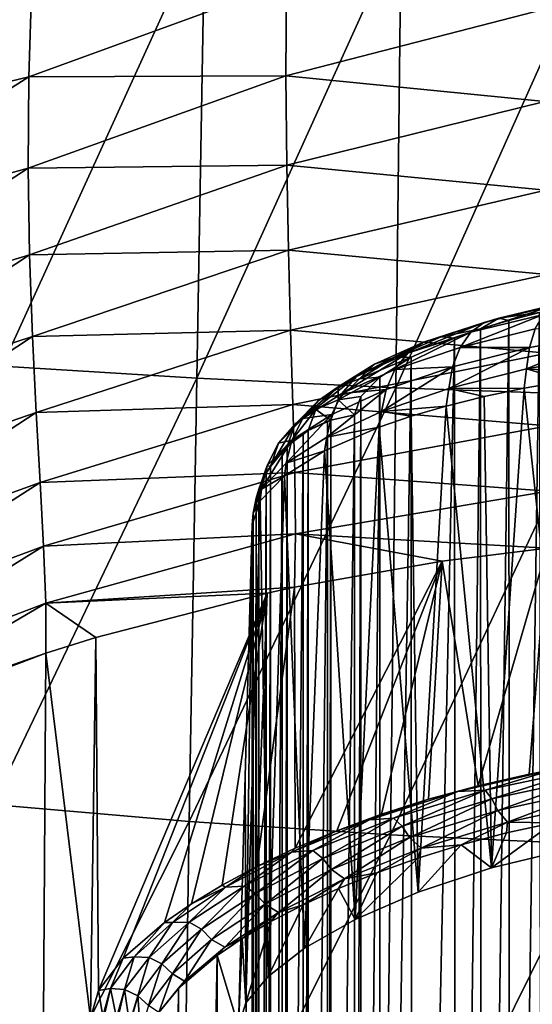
# Model space of a CAD drawing. Header units: metres. Extents: x -25 to 70, y -236 to 25.
# Tile 187 of 256: x -4.97 to -1.69, y -181.34 to -175.05. Entities that reach past the tile are written whole.
import ezdxf

# ---------------------------------------------------------------- set-up
doc = ezdxf.new("R2010")
doc.units = ezdxf.units.M
doc.layers.add('solid_10481002', color=7, linetype='CONTINUOUS')

msp = doc.modelspace()

# ---------------------------------------------------------------- linework, layer by layer
at = {"layer": 'solid_10481002'}
for points in [[(-6.475513, -175.129089, 325.657501), (-4.850157, -174.165268, 325.714203), (-4.887685, -174.804611, 325.303955)], [(-6.475513, -175.129089, 325.657501), (-6.411694, -174.409851, 326.089874), (-4.850157, -174.165268, 325.714203)], [(-3.782043, -174.422668, 358.76947), (-5.008908, -174.382385, 358.384796), (-5.077881, -177.261536, 358.605774)], [(-3.834547, -177.337646, 359.00351), (-3.782043, -174.422668, 358.76947), (-5.077881, -177.261536, 358.605774)], [(-2.527942, -174.456039, 359.046814), (-3.782043, -174.422668, 358.76947), (-3.834547, -177.337646, 359.00351)], [(-2.56335, -177.399567, 359.290527), (-2.527942, -174.456039, 359.046814), (-3.834547, -177.337646, 359.00351)], [(-2.56335, -177.399567, 359.290527), (-1.255812, -174.481888, 359.214172), (-2.527942, -174.456039, 359.046814)], [(-2.56335, -177.399567, 359.290527), (-1.27362, -177.44606, 359.463837), (-1.255812, -174.481888, 359.214172)], [(-6.512945, -175.802643, 325.173859), (-4.887685, -174.804611, 325.303955), (-4.907403, -175.414841, 324.840637)], [(-6.512945, -175.802643, 325.173859), (-6.475513, -175.129089, 325.657501), (-4.887685, -174.804611, 325.303955)], [(-4.907403, -175.414841, 324.840637), (-4.887685, -174.804611, 325.303955), (-3.26106, -174.813889, 324.865356)], [(-4.907403, -175.414841, 324.840637), (-3.26106, -174.813889, 324.865356), (-3.264885, -175.408493, 324.357147)], [(-3.264885, -175.408493, 324.357147), (-3.26106, -174.813889, 324.865356), (-1.612539, -174.982437, 324.447388)], [(-3.264885, -175.408493, 324.357147), (-1.612539, -174.982437, 324.447388), (-1.610052, -175.571609, 323.877106)], [(-6.527079, -176.440445, 324.625122), (-4.907403, -175.414841, 324.840637), (-4.911793, -175.998215, 324.313141)], [(-6.527079, -176.440445, 324.625122), (-6.512945, -175.802643, 325.173859), (-4.907403, -175.414841, 324.840637)], [(-4.911793, -175.998215, 324.313141), (-3.264885, -175.408493, 324.357147), (-3.259912, -175.978836, 323.772614)], [(-4.911793, -175.998215, 324.313141), (-4.907403, -175.414841, 324.840637), (-3.264885, -175.408493, 324.357147)], [(-3.259912, -175.978836, 323.772614), (-3.264885, -175.408493, 324.357147), (-1.610052, -175.571609, 323.877106)], [(-3.259912, -175.978836, 323.772614), (-1.610052, -175.571609, 323.877106), (-1.604847, -176.137924, 323.215302)], [(-6.520202, -177.040573, 323.999939), (-6.527079, -176.440445, 324.625122), (-4.911793, -175.998215, 324.313141)], [(-6.520202, -177.040573, 323.999939), (-4.911793, -175.998215, 324.313141), (-4.90314, -176.551865, 323.713409)], [(-4.90314, -176.551865, 323.713409), (-4.911793, -175.998215, 324.313141), (-3.259912, -175.978836, 323.772614)], [(-4.90314, -176.551865, 323.713409), (-3.259912, -175.978836, 323.772614), (-3.248815, -176.521225, 323.103638)], [(-3.248815, -176.521225, 323.103638), (-3.259912, -175.978836, 323.772614), (-1.604847, -176.137924, 323.215302)], [(-3.248815, -176.521225, 323.103638), (-1.604847, -176.137924, 323.215302), (-1.598559, -176.675827, 322.451721)], [(-4.884977, -177.072739, 323.036011), (-4.90314, -176.551865, 323.713409), (-3.248815, -176.521225, 323.103638)], [(-4.884977, -177.072739, 323.036011), (-3.248815, -176.521225, 323.103638), (-3.234564, -177.031876, 322.342651)], [(-3.234564, -177.031876, 322.342651), (-3.248815, -176.521225, 323.103638), (-1.598559, -176.675827, 322.451721)], [(-6.496541, -177.598541, 323.293457), (-6.520202, -177.040573, 323.999939), (-4.90314, -176.551865, 323.713409)], [(-6.496541, -177.598541, 323.293457), (-4.90314, -176.551865, 323.713409), (-4.884977, -177.072739, 323.036011)], [(-3.234564, -177.031876, 322.342651), (-1.598559, -176.675827, 322.451721), (-1.592748, -177.179428, 321.576141)], [(-2.083511, -177.04541, 309.78952), (-1.552111, -176.874725, 309.941589), (-1.998408, -176.982269, 309.658569)], [(-2.083511, -177.04541, 309.78952), (-1.618292, -176.931595, 310.085693), (-1.552111, -176.874725, 309.941589)], [(-1.998408, -176.982269, 309.658569), (-1.552111, -176.874725, 309.941589), (-1.904405, -176.954987, 309.529175)], [(-1.904405, -176.954987, 309.529175), (-1.479006, -176.854156, 309.798218), (-1.64501, -176.918457, 309.525269)], [(-1.552111, -176.874725, 309.941589), (-1.479006, -176.854156, 309.798218), (-1.904405, -176.954987, 309.529175)], [(-2.27274, -177.074402, 309.194946), (-1.904405, -176.954987, 309.529175), (-2.021975, -177.024353, 309.230774)], [(-1.998408, -176.982269, 309.658569), (-1.904405, -176.954987, 309.529175), (-2.27274, -177.074402, 309.194946)], [(-2.152422, -177.142273, 309.911865), (-1.618292, -176.931595, 310.085693), (-2.083511, -177.04541, 309.78952)], [(-2.152422, -177.142273, 309.911865), (-1.671885, -177.023178, 310.219269), (-1.618292, -176.931595, 310.085693)], [(-1.904405, -176.954987, 309.529175), (-1.841022, -176.969376, 309.385376), (-2.021975, -177.024353, 309.230774)], [(-2.014589, -189.962326, 257.336548), (-2.021975, -177.024353, 309.230774), (-1.841022, -176.969376, 309.385376)], [(-1.831811, -189.986374, 257.173889), (-2.014589, -189.962326, 257.336548), (-1.841022, -176.969376, 309.385376)], [(-1.904405, -176.954987, 309.529175), (-1.64501, -176.918457, 309.525269), (-1.841022, -176.969376, 309.385376)], [(-1.831811, -189.986374, 257.173889), (-1.841022, -176.969376, 309.385376), (-1.64501, -176.918457, 309.525269)], [(-1.633895, -190.007034, 257.026428), (-1.831811, -189.986374, 257.173889), (-1.64501, -176.918457, 309.525269)], [(-4.861264, -177.558212, 322.276398), (-4.884977, -177.072739, 323.036011), (-3.234564, -177.031876, 322.342651)], [(-4.861264, -177.558212, 322.276398), (-3.234564, -177.031876, 322.342651), (-3.220091, -177.506653, 321.48233)], [(-3.220091, -177.506653, 321.48233), (-3.234564, -177.031876, 322.342651), (-1.592748, -177.179428, 321.576141)], [(-2.486307, -177.179947, 309.421387), (-1.998408, -176.982269, 309.658569), (-2.384828, -177.109512, 309.306885)], [(-2.486307, -177.179947, 309.421387), (-2.083511, -177.04541, 309.78952), (-1.998408, -176.982269, 309.658569)], [(-2.384828, -177.109512, 309.306885), (-1.998408, -176.982269, 309.658569), (-2.27274, -177.074402, 309.194946)], [(-2.27274, -177.074402, 309.194946), (-2.021975, -177.024353, 309.230774), (-2.186674, -177.082565, 309.062622)], [(-2.180968, -189.934784, 257.512878), (-2.186674, -177.082565, 309.062622), (-2.021975, -177.024353, 309.230774)], [(-2.014589, -189.962326, 257.336548), (-2.180968, -189.934784, 257.512878), (-2.021975, -177.024353, 309.230774)], [(-1.708823, -177.142502, 310.332245), (-1.671885, -177.023178, 310.219269), (-2.152422, -177.142273, 309.911865)], [(-1.708823, -177.142502, 310.332245), (-1.166557, -177.048996, 310.563416), (-1.671885, -177.023178, 310.219269)], [(-6.46185, -178.11171, 322.503479), (-6.496541, -177.598541, 323.293457), (-4.884977, -177.072739, 323.036011)], [(-6.46185, -178.11171, 322.503479), (-4.884977, -177.072739, 323.036011), (-4.861264, -177.558212, 322.276398)], [(-2.572567, -177.205902, 308.804413), (-2.27274, -177.074402, 309.194946), (-2.186674, -177.082565, 309.062622)], [(-2.384828, -177.109512, 309.306885), (-2.27274, -177.074402, 309.194946), (-2.572567, -177.205902, 308.804413)], [(-2.572567, -177.205902, 308.804413), (-2.186674, -177.082565, 309.062622), (-2.463598, -177.20549, 308.691162)], [(-2.568476, -177.282959, 309.529755), (-2.083511, -177.04541, 309.78952), (-2.486307, -177.179947, 309.421387)], [(-2.568476, -177.282959, 309.529755), (-2.152422, -177.142273, 309.911865), (-2.083511, -177.04541, 309.78952)], [(-2.460408, -189.868805, 257.899872), (-2.463598, -177.20549, 308.691162), (-2.186674, -177.082565, 309.062622)], [(-2.180968, -189.934784, 257.512878), (-2.460408, -189.868805, 257.899872), (-2.186674, -177.082565, 309.062622)], [(-1.727557, -177.278931, 310.417969), (-1.166557, -177.048996, 310.563416), (-1.708823, -177.142502, 310.332245)], [(-1.727557, -177.278931, 310.417969), (-1.179346, -177.18364, 310.652985), (-1.166557, -177.048996, 310.563416)], [(-2.814222, -177.327713, 308.990967), (-2.384828, -177.109512, 309.306885), (-2.699394, -177.249435, 308.895782)], [(-2.814222, -177.327713, 308.990967), (-2.486307, -177.179947, 309.421387), (-2.384828, -177.109512, 309.306885)], [(-2.699394, -177.249435, 308.895782), (-2.384828, -177.109512, 309.306885), (-2.572567, -177.205902, 308.804413)], [(-2.199913, -177.265503, 310.016388), (-2.152422, -177.142273, 309.911865), (-2.568476, -177.282959, 309.529755)], [(-2.224021, -177.404266, 310.096893), (-1.708823, -177.142502, 310.332245), (-2.199913, -177.265503, 310.016388)], [(-2.224021, -177.404266, 310.096893), (-1.727557, -177.278931, 310.417969), (-1.708823, -177.142502, 310.332245)], [(-2.199913, -177.265503, 310.016388), (-1.708823, -177.142502, 310.332245), (-2.152422, -177.142273, 309.911865)], [(-3.220091, -177.506653, 321.48233), (-1.592748, -177.179428, 321.576141), (-1.589147, -177.642639, 320.578857)], [(-2.907197, -177.437378, 309.082825), (-2.486307, -177.179947, 309.421387), (-2.814222, -177.327713, 308.990967)], [(-2.907197, -177.437378, 309.082825), (-2.568476, -177.282959, 309.529755), (-2.486307, -177.179947, 309.421387)], [(-2.794161, -177.342606, 308.368317), (-2.463598, -177.20549, 308.691162), (-2.664543, -177.331329, 308.283752)], [(-2.794161, -177.342606, 308.368317), (-2.572567, -177.205902, 308.804413), (-2.463598, -177.20549, 308.691162)], [(-2.699394, -177.249435, 308.895782), (-2.572567, -177.205902, 308.804413), (-2.794161, -177.342606, 308.368317)], [(-2.663436, -189.788284, 258.321106), (-2.664543, -177.331329, 308.283752), (-2.463598, -177.20549, 308.691162)], [(-2.460408, -189.868805, 257.899872), (-2.663436, -189.788284, 258.321106), (-2.463598, -177.20549, 308.691162)], [(-1.191883, -177.31604, 310.703918), (-1.179346, -177.18364, 310.652985), (-1.727557, -177.278931, 310.417969)], [(-3.834547, -177.337646, 359.00351), (-5.077881, -177.261536, 358.605774), (-5.140283, -180.060745, 358.644714)], [(-3.056625, -177.480804, 308.509918), (-2.699394, -177.249435, 308.895782), (-2.931906, -177.394608, 308.436523)], [(-3.056625, -177.480804, 308.509918), (-2.814222, -177.327713, 308.990967), (-2.699394, -177.249435, 308.895782)], [(-2.931906, -177.394608, 308.436523), (-2.699394, -177.249435, 308.895782), (-2.794161, -177.342606, 308.368317)], [(-2.6251, -177.410751, 309.623718), (-2.568476, -177.282959, 309.529755), (-2.907197, -177.437378, 309.082825)], [(-2.653863, -177.552246, 309.697662), (-2.199913, -177.265503, 310.016388), (-2.6251, -177.410751, 309.623718)], [(-2.653863, -177.552246, 309.697662), (-2.224021, -177.404266, 310.096893), (-2.199913, -177.265503, 310.016388)], [(-2.6251, -177.410751, 309.623718), (-2.199913, -177.265503, 310.016388), (-2.568476, -177.282959, 309.529755)], [(-1.742483, -177.402267, 310.460999), (-1.727557, -177.278931, 310.417969), (-2.224021, -177.404266, 310.096893)], [(-1.742483, -177.402267, 310.460999), (-1.47287, -177.355362, 310.593842), (-1.727557, -177.278931, 310.417969)], [(-1.47287, -177.355362, 310.593842), (-1.191883, -177.31604, 310.703918), (-1.727557, -177.278931, 310.417969)], [(-3.882859, -180.168594, 359.0513), (-3.834547, -177.337646, 359.00351), (-5.140283, -180.060745, 358.644714)], [(-2.56335, -177.399567, 359.290527), (-3.834547, -177.337646, 359.00351), (-3.882859, -180.168594, 359.0513)], [(-3.157609, -177.597168, 308.58316), (-2.814222, -177.327713, 308.990967), (-3.056625, -177.480804, 308.509918)], [(-3.157609, -177.597168, 308.58316), (-2.907197, -177.437378, 309.082825), (-2.814222, -177.327713, 308.990967)], [(-2.931906, -177.394608, 308.436523), (-2.794161, -177.342606, 308.368317), (-2.930174, -177.477921, 307.899078)], [(-2.930174, -177.477921, 307.899078), (-2.664543, -177.331329, 308.283752), (-2.7865, -177.455063, 307.850372)], [(-2.930174, -177.477921, 307.899078), (-2.794161, -177.342606, 308.368317), (-2.664543, -177.331329, 308.283752)], [(-2.786446, -189.693634, 258.76413), (-2.7865, -177.455063, 307.850372), (-2.664543, -177.331329, 308.283752)], [(-2.663436, -189.788284, 258.321106), (-2.786446, -189.693634, 258.76413), (-2.664543, -177.331329, 308.283752)], [(-2.596606, -180.25473, 359.344818), (-2.56335, -177.399567, 359.290527), (-3.882859, -180.168594, 359.0513)], [(-3.205441, -177.631699, 307.991882), (-2.931906, -177.394608, 308.436523), (-3.074635, -177.537964, 307.942108)], [(-3.205441, -177.631699, 307.991882), (-3.056625, -177.480804, 308.509918), (-2.931906, -177.394608, 308.436523)], [(-3.074635, -177.537964, 307.942108), (-2.931906, -177.394608, 308.436523), (-2.930174, -177.477921, 307.899078)], [(-3.003831, -177.714523, 309.230591), (-2.6251, -177.410751, 309.623718), (-2.971266, -177.570068, 309.164368)], [(-3.003831, -177.714523, 309.230591), (-2.653863, -177.552246, 309.697662), (-2.6251, -177.410751, 309.623718)], [(-2.971266, -177.570068, 309.164368), (-2.6251, -177.410751, 309.623718), (-2.907197, -177.437378, 309.082825)], [(-2.240158, -177.516357, 310.130493), (-2.224021, -177.404266, 310.096893), (-2.653863, -177.552246, 309.697662)], [(-2.596606, -180.25473, 359.344818), (-1.27362, -177.44606, 359.463837), (-2.56335, -177.399567, 359.290527)], [(-2.240158, -177.516357, 310.130493), (-1.998858, -177.456146, 310.306213), (-2.224021, -177.404266, 310.096893)], [(-1.998858, -177.456146, 310.306213), (-1.742483, -177.402267, 310.460999), (-2.224021, -177.404266, 310.096893)], [(-1.950891, -180.465469, 311.27829), (-1.742483, -177.402267, 310.460999), (-1.998858, -177.456146, 310.306213)], [(-1.950891, -180.465469, 311.27829), (-1.428616, -180.34024, 311.535767), (-1.742483, -177.402267, 310.460999)], [(-1.428616, -180.34024, 311.535767), (-1.47287, -177.355362, 310.593842), (-1.742483, -177.402267, 310.460999)], [(-2.971266, -177.570068, 309.164368), (-2.907197, -177.437378, 309.082825), (-3.157609, -177.597168, 308.58316)], [(-3.074635, -177.537964, 307.942108), (-2.930174, -177.477921, 307.899078), (-2.976766, -177.606079, 307.411804)], [(-2.930174, -177.477921, 307.899078), (-2.827367, -177.571869, 307.403595), (-2.976766, -177.606079, 307.411804)], [(-2.930174, -177.477921, 307.899078), (-2.7865, -177.455063, 307.850372), (-2.827367, -177.571869, 307.403595)], [(-2.827367, -189.586868, 259.214111), (-2.827367, -177.571869, 307.403595), (-2.7865, -177.455063, 307.850372)], [(-2.786446, -189.693634, 258.76413), (-2.827367, -189.586868, 259.214111), (-2.7865, -177.455063, 307.850372)], [(-2.596606, -180.25473, 359.344818), (-1.290747, -180.317245, 359.52182), (-1.27362, -177.44606, 359.463837)], [(-1.950891, -180.465469, 311.27829), (-1.998858, -177.456146, 310.306213), (-2.240158, -177.516357, 310.130493)], [(-4.836036, -178.005554, 321.430389), (-4.861264, -177.558212, 322.276398), (-3.220091, -177.506653, 321.48233)], [(-4.836036, -178.005554, 321.430389), (-3.220091, -177.506653, 321.48233), (-3.208663, -177.941299, 320.515961)], [(-3.311354, -177.754456, 308.044983), (-3.056625, -177.480804, 308.509918), (-3.205441, -177.631699, 307.991882)], [(-3.311354, -177.754456, 308.044983), (-3.157609, -177.597168, 308.58316), (-3.056625, -177.480804, 308.509918)], [(-3.074635, -177.537964, 307.942108), (-3.123353, -177.673386, 307.428619), (-3.255855, -177.773712, 307.453644)], [(-3.205441, -177.631699, 307.991882), (-3.074635, -177.537964, 307.942108), (-3.255855, -177.773712, 307.453644)], [(-3.208663, -177.941299, 320.515961), (-3.220091, -177.506653, 321.48233), (-1.589147, -177.642639, 320.578857)], [(-3.074635, -177.537964, 307.942108), (-2.976766, -177.606079, 307.411804), (-3.123353, -177.673386, 307.428619)], [(-2.464489, -177.582077, 309.935028), (-2.240158, -177.516357, 310.130493), (-2.653863, -177.552246, 309.697662)], [(-2.420762, -180.620621, 310.942108), (-2.240158, -177.516357, 310.130493), (-2.464489, -177.582077, 309.935028)], [(-2.420762, -180.620621, 310.942108), (-1.950891, -180.465469, 311.27829), (-2.240158, -177.516357, 310.130493)], [(-6.422063, -178.577927, 321.628357), (-6.46185, -178.11171, 322.503479), (-4.861264, -177.558212, 322.276398)], [(-6.422063, -178.577927, 321.628357), (-4.861264, -177.558212, 322.276398), (-4.836036, -178.005554, 321.430389)], [(-3.227197, -177.734863, 308.650757), (-3.157609, -177.597168, 308.58316), (-3.311354, -177.754456, 308.044983)], [(-3.26259, -177.882339, 308.708282), (-2.971266, -177.570068, 309.164368), (-3.227197, -177.734863, 308.650757)], [(-3.26259, -177.882339, 308.708282), (-3.003831, -177.714523, 309.230591), (-2.971266, -177.570068, 309.164368)], [(-3.227197, -177.734863, 308.650757), (-2.971266, -177.570068, 309.164368), (-3.157609, -177.597168, 308.58316)], [(-2.669892, -177.652435, 309.721436), (-2.653863, -177.552246, 309.697662), (-3.003831, -177.714523, 309.230591)], [(-2.976766, -189.620987, 259.222595), (-2.827367, -177.571869, 307.403595), (-2.827367, -189.586868, 259.214111)], [(-2.976766, -177.606079, 307.411804), (-2.827367, -177.571869, 307.403595), (-2.976766, -189.620987, 259.222595)], [(-2.669892, -177.652435, 309.721436), (-2.464489, -177.582077, 309.935028), (-2.653863, -177.552246, 309.697662)], [(-2.420762, -180.620621, 310.942108), (-2.464489, -177.582077, 309.935028), (-2.669892, -177.652435, 309.721436)], [(-3.205441, -177.631699, 307.991882), (-3.255855, -177.773712, 307.453644), (-3.363118, -177.901825, 307.485596)], [(-3.311354, -177.754456, 308.044983), (-3.205441, -177.631699, 307.991882), (-3.363118, -177.901825, 307.485596)], [(-3.208663, -177.941299, 320.515961), (-1.589147, -177.642639, 320.578857), (-1.589883, -178.059479, 319.450836)], [(-3.123353, -177.673386, 307.428619), (-2.976766, -177.606079, 307.411804), (-2.998574, -177.613785, 307.413727)], [(-3.123353, -177.673386, 307.428619), (-2.998574, -177.613785, 307.413727), (-3.123349, -189.688309, 259.23938)], [(-2.998574, -177.613785, 307.413727), (-2.998591, -189.628693, 259.224518), (-3.123349, -189.688309, 259.23938)], [(-3.017717, -177.803482, 309.246368), (-2.669892, -177.652435, 309.721436), (-3.003831, -177.714523, 309.230591)], [(-2.822961, -180.795456, 310.536041), (-2.669892, -177.652435, 309.721436), (-3.017717, -177.803482, 309.246368)], [(-2.976766, -177.606079, 307.411804), (-2.976766, -189.620987, 259.222595), (-2.998591, -189.628693, 259.224518)], [(-2.998574, -177.613785, 307.413727), (-2.976766, -177.606079, 307.411804), (-2.998591, -189.628693, 259.224518)], [(-2.822961, -180.795456, 310.536041), (-2.420762, -180.620621, 310.942108), (-2.669892, -177.652435, 309.721436)], [(-3.017717, -177.803482, 309.246368), (-3.003831, -177.714523, 309.230591), (-3.26259, -177.882339, 308.708282)], [(-3.255855, -177.773712, 307.453644), (-3.123353, -177.673386, 307.428619), (-3.154979, -177.693283, 307.433563)], [(-3.255855, -177.773712, 307.453644), (-3.154979, -177.693283, 307.433563), (-3.25585, -189.78862, 259.264404)], [(-3.154979, -177.693283, 307.433563), (-3.15499, -189.708221, 259.244354), (-3.25585, -189.78862, 259.264404)], [(-3.123353, -177.673386, 307.428619), (-3.123349, -189.688309, 259.23938), (-3.15499, -189.708221, 259.244354)], [(-3.154979, -177.693283, 307.433563), (-3.123353, -177.673386, 307.428619), (-3.15499, -189.708221, 259.244354)], [(-3.421486, -178.047287, 308.145538), (-3.227197, -177.734863, 308.650757), (-3.38434, -177.896896, 308.097382)], [(-3.421486, -178.047287, 308.145538), (-3.26259, -177.882339, 308.708282), (-3.227197, -177.734863, 308.650757)], [(-3.38434, -177.896896, 308.097382), (-3.227197, -177.734863, 308.650757), (-3.311354, -177.754456, 308.044983)], [(-3.38434, -177.896896, 308.097382), (-3.311354, -177.754456, 308.044983), (-3.363118, -177.901825, 307.485596)], [(-3.363118, -177.901825, 307.485596), (-3.255855, -177.773712, 307.453644), (-3.287904, -177.806091, 307.4617)], [(-3.255855, -177.773712, 307.453644), (-3.25585, -189.78862, 259.264404), (-3.287908, -189.82103, 259.272491)], [(-3.287904, -177.806091, 307.4617), (-3.255855, -177.773712, 307.453644), (-3.287908, -189.82103, 259.272491)], [(-3.363118, -177.901825, 307.485596), (-3.287904, -177.806091, 307.4617), (-3.363113, -189.916748, 259.296356)], [(-3.287904, -177.806091, 307.4617), (-3.287908, -189.82103, 259.272491), (-3.363113, -189.916748, 259.296356)], [(-3.273171, -177.962051, 308.719513), (-3.017717, -177.803482, 309.246368), (-3.26259, -177.882339, 308.708282)], [(-3.145115, -180.978516, 310.072174), (-3.017717, -177.803482, 309.246368), (-3.273171, -177.962051, 308.719513)], [(-3.145115, -180.978516, 310.072174), (-2.822961, -180.795456, 310.536041), (-3.017717, -177.803482, 309.246368)], [(-3.38434, -177.896896, 308.097382), (-3.437097, -178.048035, 307.522034), (-3.474925, -178.200424, 307.560028)], [(-3.421486, -178.047287, 308.145538), (-3.38434, -177.896896, 308.097382), (-3.474925, -178.200424, 307.560028)], [(-3.38434, -177.896896, 308.097382), (-3.389958, -177.945938, 307.496582), (-3.437097, -178.048035, 307.522034)], [(-3.273171, -177.962051, 308.719513), (-3.26259, -177.882339, 308.708282), (-3.421486, -178.047287, 308.145538)], [(-3.38434, -177.896896, 308.097382), (-3.363118, -177.901825, 307.485596), (-3.389958, -177.945938, 307.496582)], [(-3.363118, -177.901825, 307.485596), (-3.363113, -189.916748, 259.296356), (-3.389958, -189.960861, 259.307343)], [(-3.389958, -177.945938, 307.496582), (-3.363118, -177.901825, 307.485596), (-3.389958, -189.960861, 259.307343)], [(-4.813788, -178.412201, 320.494629), (-4.836036, -178.005554, 321.430389), (-3.208663, -177.941299, 320.515961)], [(-4.813788, -178.412201, 320.494629), (-3.208663, -177.941299, 320.515961), (-3.204222, -178.331818, 319.438263)], [(-3.437097, -178.048035, 307.522034), (-3.389958, -177.945938, 307.496582), (-3.437093, -190.062943, 259.332794)], [(-3.389958, -177.945938, 307.496582), (-3.389958, -189.960861, 259.307343), (-3.437093, -190.062943, 259.332794)], [(-3.42894, -178.122269, 308.157074), (-3.273171, -177.962051, 308.719513), (-3.421486, -178.047287, 308.145538)], [(-3.379061, -181.158936, 309.564026), (-3.273171, -177.962051, 308.719513), (-3.42894, -178.122269, 308.157074)], [(-3.379061, -181.158936, 309.564026), (-3.145115, -180.978516, 310.072174), (-3.273171, -177.962051, 308.719513)], [(-3.204222, -178.331818, 319.438263), (-3.208663, -177.941299, 320.515961), (-1.589883, -178.059479, 319.450836)], [(-6.383729, -178.995621, 320.667511), (-6.422063, -178.577927, 321.628357), (-4.836036, -178.005554, 321.430389)], [(-6.383729, -178.995621, 320.667511), (-4.836036, -178.005554, 321.430389), (-4.813788, -178.412201, 320.494629)], [(-3.42894, -178.122269, 308.157074), (-3.421486, -178.047287, 308.145538), (-3.474925, -178.200424, 307.560028)], [(-3.474925, -178.200424, 307.560028), (-3.437097, -178.048035, 307.522034), (-3.455479, -178.105042, 307.536255)], [(-3.474925, -178.200424, 307.560028), (-3.455479, -178.105042, 307.536255), (-3.474922, -190.215332, 259.370789)], [(-3.455479, -178.105042, 307.536255), (-3.455477, -190.119965, 259.347015), (-3.474922, -190.215332, 259.370789)], [(-3.455479, -178.105042, 307.536255), (-3.437097, -178.048035, 307.522034), (-3.455477, -190.119965, 259.347015)], [(-3.437097, -178.048035, 307.522034), (-3.437093, -190.062943, 259.332794), (-3.455477, -190.119965, 259.347015)], [(-3.204222, -178.331818, 319.438263), (-1.589883, -178.059479, 319.450836), (-1.597767, -178.423615, 318.18338)], [(-3.520555, -181.327789, 309.025024), (-3.42894, -178.122269, 308.157074), (-3.480846, -178.274521, 307.578796)], [(-3.520555, -181.327789, 309.025024), (-3.379061, -181.158936, 309.564026), (-3.42894, -178.122269, 308.157074)], [(-3.42894, -178.122269, 308.157074), (-3.474925, -178.200424, 307.560028), (-3.480846, -178.274521, 307.578796)], [(-3.474925, -178.200424, 307.560028), (-3.474922, -190.215332, 259.370789), (-3.480846, -190.28952, 259.389282)], [(-3.480846, -178.274521, 307.578796), (-3.474925, -178.200424, 307.560028), (-3.480846, -190.28952, 259.389282)], [(-3.524433, -179.879059, 308.023804), (-3.520555, -181.327789, 309.025024), (-3.480846, -178.274521, 307.578796)], [(-3.524433, -179.879059, 308.023804), (-3.480846, -178.274521, 307.578796), (-3.480846, -190.28952, 259.389282)], [(-4.799838, -178.775925, 319.467255), (-4.813788, -178.412201, 320.494629), (-3.204222, -178.331818, 319.438263)], [(-4.799838, -178.775925, 319.467255), (-3.204222, -178.331818, 319.438263), (-3.210988, -178.673798, 318.243622)], [(-3.204222, -178.331818, 319.438263), (-2.267249, -178.506531, 318.203552), (-3.210988, -178.673798, 318.243622)], [(-3.204222, -178.331818, 319.438263), (-1.597767, -178.423615, 318.18338), (-2.267249, -178.506531, 318.203552)], [(-6.354455, -179.363831, 319.621979), (-6.383729, -178.995621, 320.667511), (-4.813788, -178.412201, 320.494629)], [(-6.354455, -179.363831, 319.621979), (-4.813788, -178.412201, 320.494629), (-4.799838, -178.775925, 319.467255)], [(-2.267249, -178.506531, 318.203552), (-1.597767, -178.423615, 318.18338), (-2.03727, -179.941315, 312.31369)], [(-1.597767, -178.423615, 318.18338), (-1.709594, -179.866577, 312.446228), (-2.03727, -179.941315, 312.31369)], [(-1.597767, -178.423615, 318.18338), (-1.544449, -179.834274, 312.502655), (-1.709594, -179.866577, 312.446228)], [(-3.210988, -178.673798, 318.243622), (-2.267249, -178.506531, 318.203552), (-3.204934, -180.340027, 311.555176)], [(-2.267249, -178.506531, 318.203552), (-2.938963, -180.228409, 311.777283), (-3.204934, -180.340027, 311.555176)], [(-2.267249, -178.506531, 318.203552), (-2.653979, -180.12355, 311.978638), (-2.938963, -180.228409, 311.777283)], [(-2.267249, -178.506531, 318.203552), (-2.352719, -180.027374, 312.157654), (-2.653979, -180.12355, 311.978638)], [(-2.267249, -178.506531, 318.203552), (-2.03727, -179.941315, 312.31369), (-2.352719, -180.027374, 312.157654)], [(-4.799838, -178.775925, 319.467255), (-3.210988, -178.673798, 318.243622), (-3.383694, -178.710922, 318.252502)], [(-3.210988, -178.673798, 318.243622), (-3.204934, -180.340027, 311.555176), (-3.449592, -180.456421, 311.314026)], [(-3.383694, -178.710922, 318.252502), (-3.210988, -178.673798, 318.243622), (-3.449592, -180.456421, 311.314026)], [(-4.799838, -178.775925, 319.467255), (-3.383694, -178.710922, 318.252502), (-4.48018, -178.99501, 318.321289)], [(-4.48018, -178.99501, 318.321289), (-3.383694, -178.710922, 318.252502), (-4.462244, -181.249237, 309.25705)], [(-3.383694, -178.710922, 318.252502), (-4.304201, -181.042206, 309.891815), (-4.462244, -181.249237, 309.25705)], [(-3.383694, -178.710922, 318.252502), (-4.039878, -180.814224, 310.495972), (-4.304201, -181.042206, 309.891815)], [(-3.383694, -178.710922, 318.252502), (-3.868288, -180.695435, 310.782349), (-4.039878, -180.814224, 310.495972)], [(-3.383694, -178.710922, 318.252502), (-3.671186, -180.575562, 311.055725), (-3.868288, -180.695435, 310.782349)], [(-3.383694, -178.710922, 318.252502), (-3.449592, -180.456421, 311.314026), (-3.671186, -180.575562, 311.055725)], [(-6.354455, -179.363831, 319.621979), (-4.799838, -178.775925, 319.467255), (-6.341969, -179.680817, 318.492188)], [(-4.799838, -178.775925, 319.467255), (-4.79916, -179.09375, 318.34552), (-6.341969, -179.680817, 318.492188)], [(-4.799838, -178.775925, 319.467255), (-4.48018, -178.99501, 318.321289), (-4.79916, -179.09375, 318.34552)], [(-4.79916, -179.09375, 318.34552), (-4.48018, -178.99501, 318.321289), (-4.513629, -181.425705, 308.614532)], [(-4.48018, -178.99501, 318.321289), (-4.462244, -181.249237, 309.25705), (-4.513629, -181.425705, 308.614532)], [(-6.341969, -179.680817, 318.492188), (-4.79916, -179.09375, 318.34552), (-5.554461, -179.357819, 318.411133)], [(-5.554461, -179.357819, 318.411133), (-4.79916, -179.09375, 318.34552), (-4.922913, -198.366638, 241.214966)], [(-4.79916, -179.09375, 318.34552), (-4.513629, -181.425705, 308.614532), (-4.922913, -198.366638, 241.214966)], [(-5.554461, -179.357819, 318.411133), (-4.922913, -198.366638, 241.214966), (-5.709784, -198.650009, 241.285645)], [(-2.165821, -179.977615, 312.242615), (-1.709594, -179.866577, 312.446228), (-1.544449, -179.834274, 312.502655)], [(-2.165821, -179.977615, 312.242615), (-1.544449, -179.834274, 312.502655), (-1.991498, -179.970215, 312.235474)], [(-2.165821, -179.977615, 312.242615), (-2.03727, -179.941315, 312.31369), (-1.709594, -179.866577, 312.446228)], [(-1.991498, -179.970215, 312.235474), (-1.544449, -179.834274, 312.502655), (-1.351954, -179.834412, 312.477081)], [(-1.991498, -179.970215, 312.235474), (-1.351954, -179.834412, 312.477081), (-1.949284, -180.023941, 312.172882)], [(-1.351954, -179.834412, 312.477081), (-1.32299, -179.88974, 312.40863), (-1.949284, -180.023941, 312.172882)], [(-3.480846, -190.28952, 259.389282), (-3.567887, -181.478653, 308.467468), (-3.524433, -179.879059, 308.023804)], [(-3.524433, -179.879059, 308.023804), (-3.567887, -181.478653, 308.467468), (-3.520555, -181.327789, 309.025024)], [(-1.949284, -180.023941, 312.172882), (-1.32299, -179.88974, 312.40863), (-1.911106, -180.098099, 312.130402)], [(-1.32299, -179.88974, 312.40863), (-1.296516, -179.965515, 312.360474), (-1.911106, -180.098099, 312.130402)], [(-2.731515, -180.15831, 311.900116), (-2.352719, -180.027374, 312.157654), (-2.165821, -179.977615, 312.242615)], [(-2.731515, -180.15831, 311.900116), (-2.165821, -179.977615, 312.242615), (-2.576354, -180.147705, 311.906158)], [(-2.576354, -180.147705, 311.906158), (-1.991498, -179.970215, 312.235474), (-2.522476, -180.199402, 311.851288)], [(-2.165821, -179.977615, 312.242615), (-1.991498, -179.970215, 312.235474), (-2.576354, -180.147705, 311.906158)], [(-1.991498, -179.970215, 312.235474), (-1.949284, -180.023941, 312.172882), (-2.522476, -180.199402, 311.851288)], [(-2.165821, -179.977615, 312.242615), (-2.352719, -180.027374, 312.157654), (-2.03727, -179.941315, 312.31369)], [(-1.911106, -180.098099, 312.130402), (-1.296516, -179.965515, 312.360474), (-1.849919, -180.173325, 312.127655)], [(-1.296516, -179.965515, 312.360474), (-1.253121, -180.046616, 312.345032), (-1.849919, -180.173325, 312.127655)], [(-2.731515, -180.15831, 311.900116), (-2.653979, -180.12355, 311.978638), (-2.352719, -180.027374, 312.157654)], [(-2.522476, -180.199402, 311.851288), (-1.949284, -180.023941, 312.172882), (-2.474421, -180.271576, 311.81601)], [(-1.949284, -180.023941, 312.172882), (-1.911106, -180.098099, 312.130402), (-2.474421, -180.271576, 311.81601)], [(-1.556371, -180.176819, 312.243988), (-1.849919, -180.173325, 312.127655), (-1.253121, -180.046616, 312.345032)], [(-3.882859, -180.168594, 359.0513), (-5.140283, -180.060745, 358.644714), (-5.19533, -182.771576, 358.502228)], [(-2.474421, -180.271576, 311.81601), (-1.911106, -180.098099, 312.130402), (-2.399768, -180.339752, 311.829712)], [(-1.911106, -180.098099, 312.130402), (-1.849919, -180.173325, 312.127655), (-2.399768, -180.339752, 311.829712)], [(-3.92628, -182.907379, 358.913818), (-3.882859, -180.168594, 359.0513), (-5.19533, -182.771576, 358.502228)], [(-2.596606, -180.25473, 359.344818), (-3.882859, -180.168594, 359.0513), (-3.92628, -182.907379, 358.913818)], [(-3.229963, -180.365784, 311.483185), (-2.938963, -180.228409, 311.777283), (-2.731515, -180.15831, 311.900116)], [(-3.229963, -180.365784, 311.483185), (-2.731515, -180.15831, 311.900116), (-3.093229, -180.35556, 311.497589)], [(-3.093229, -180.35556, 311.497589), (-2.576354, -180.147705, 311.906158), (-3.029526, -180.404922, 311.451843)], [(-2.731515, -180.15831, 311.900116), (-2.576354, -180.147705, 311.906158), (-3.093229, -180.35556, 311.497589)], [(-2.576354, -180.147705, 311.906158), (-2.522476, -180.199402, 311.851288), (-3.029526, -180.404922, 311.451843)], [(-2.731515, -180.15831, 311.900116), (-2.938963, -180.228409, 311.777283), (-2.653979, -180.12355, 311.978638)], [(-2.144171, -180.318802, 311.976624), (-2.399768, -180.339752, 311.829712), (-1.849919, -180.173325, 312.127655)], [(-1.855226, -180.242645, 312.121429), (-2.144171, -180.318802, 311.976624), (-1.849919, -180.173325, 312.127655)], [(-1.556371, -180.176819, 312.243988), (-1.428616, -180.34024, 311.535767), (-1.950891, -180.465469, 311.27829)], [(-1.556371, -180.176819, 312.243988), (-1.950891, -180.465469, 311.27829), (-1.855226, -180.242645, 312.121429)], [(-1.556371, -180.176819, 312.243988), (-1.855226, -180.242645, 312.121429), (-1.849919, -180.173325, 312.127655)], [(-3.229963, -180.365784, 311.483185), (-3.204934, -180.340027, 311.555176), (-2.938963, -180.228409, 311.777283)], [(-3.029526, -180.404922, 311.451843), (-2.522476, -180.199402, 311.851288), (-2.973617, -180.474976, 311.424805)], [(-2.522476, -180.199402, 311.851288), (-2.474421, -180.271576, 311.81601), (-2.973617, -180.474976, 311.424805)], [(-1.855226, -180.242645, 312.121429), (-1.950891, -180.465469, 311.27829), (-2.144171, -180.318802, 311.976624)], [(-2.627155, -183.013824, 359.21106), (-2.596606, -180.25473, 359.344818), (-3.92628, -182.907379, 358.913818)], [(-2.973617, -180.474976, 311.424805), (-2.474421, -180.271576, 311.81601), (-2.890494, -180.535828, 311.457672)], [(-2.474421, -180.271576, 311.81601), (-2.399768, -180.339752, 311.829712), (-2.890494, -180.535828, 311.457672)], [(-2.627155, -183.013824, 359.21106), (-1.290747, -180.317245, 359.52182), (-2.596606, -180.25473, 359.344818)], [(-3.651703, -180.588623, 311.000488), (-3.449592, -180.456421, 311.314026), (-3.229963, -180.365784, 311.483185)], [(-3.651703, -180.588623, 311.000488), (-3.229963, -180.365784, 311.483185), (-3.531548, -180.581406, 311.018829)], [(-3.531548, -180.581406, 311.018829), (-3.093229, -180.35556, 311.497589), (-3.45996, -180.628265, 310.983276)], [(-3.229963, -180.365784, 311.483185), (-3.093229, -180.35556, 311.497589), (-3.531548, -180.581406, 311.018829)], [(-3.093229, -180.35556, 311.497589), (-3.029526, -180.404922, 311.451843), (-3.45996, -180.628265, 310.983276)], [(-3.229963, -180.365784, 311.483185), (-3.449592, -180.456421, 311.314026), (-3.204934, -180.340027, 311.555176)], [(-2.683073, -180.497574, 311.622833), (-2.890494, -180.535828, 311.457672), (-2.399768, -180.339752, 311.829712)], [(-2.420984, -180.404251, 311.810089), (-2.683073, -180.497574, 311.622833), (-2.399768, -180.339752, 311.829712)], [(-2.627155, -183.013824, 359.21106), (-1.306862, -183.088348, 359.390015), (-1.290747, -180.317245, 359.52182)], [(-2.144171, -180.318802, 311.976624), (-2.420762, -180.620621, 310.942108), (-2.420984, -180.404251, 311.810089)], [(-2.144171, -180.318802, 311.976624), (-2.420984, -180.404251, 311.810089), (-2.399768, -180.339752, 311.829712)], [(-2.144171, -180.318802, 311.976624), (-1.950891, -180.465469, 311.27829), (-2.420762, -180.620621, 310.942108)], [(-3.45996, -180.628265, 310.983276), (-3.029526, -180.404922, 311.451843), (-3.398203, -180.696198, 310.964935)], [(-3.029526, -180.404922, 311.451843), (-2.973617, -180.474976, 311.424805), (-3.398203, -180.696198, 310.964935)], [(-2.420984, -180.404251, 311.810089), (-2.420762, -180.620621, 310.942108), (-2.822961, -180.795456, 310.536041)], [(-2.420984, -180.404251, 311.810089), (-2.822961, -180.795456, 310.536041), (-2.683073, -180.497574, 311.622833)], [(-3.651703, -180.588623, 311.000488), (-3.671186, -180.575562, 311.055725), (-3.449592, -180.456421, 311.314026)], [(-3.398203, -180.696198, 310.964935), (-2.973617, -180.474976, 311.424805), (-3.31192, -180.750351, 311.018677)], [(-2.973617, -180.474976, 311.424805), (-2.890494, -180.535828, 311.457672), (-3.31192, -180.750351, 311.018677)], [(-3.154601, -180.701614, 311.191193), (-3.31192, -180.750351, 311.018677), (-2.890494, -180.535828, 311.457672)], [(-2.928287, -180.597244, 311.416077), (-3.154601, -180.701614, 311.191193), (-2.890494, -180.535828, 311.457672)], [(-2.683073, -180.497574, 311.622833), (-2.822961, -180.795456, 310.536041), (-2.928287, -180.597244, 311.416077)], [(-2.683073, -180.497574, 311.622833), (-2.928287, -180.597244, 311.416077), (-2.890494, -180.535828, 311.457672)], [(-3.988884, -180.815216, 310.461151), (-3.868288, -180.695435, 310.782349), (-3.651703, -180.588623, 311.000488)], [(-3.988884, -180.815216, 310.461151), (-3.651703, -180.588623, 311.000488), (-3.882607, -180.812546, 310.479614)], [(-3.882607, -180.812546, 310.479614), (-3.531548, -180.581406, 311.018829), (-3.805063, -180.856827, 310.454865)], [(-3.651703, -180.588623, 311.000488), (-3.531548, -180.581406, 311.018829), (-3.882607, -180.812546, 310.479614)], [(-3.651703, -180.588623, 311.000488), (-3.868288, -180.695435, 310.782349), (-3.671186, -180.575562, 311.055725)], [(-3.531548, -180.581406, 311.018829), (-3.45996, -180.628265, 310.983276), (-3.805063, -180.856827, 310.454865)], [(-2.928287, -180.597244, 311.416077), (-3.145115, -180.978516, 310.072174), (-3.154601, -180.701614, 311.191193)], [(-2.928287, -180.597244, 311.416077), (-2.822961, -180.795456, 310.536041), (-3.145115, -180.978516, 310.072174)], [(-3.805063, -180.856827, 310.454865), (-3.45996, -180.628265, 310.983276), (-3.739278, -180.922745, 310.445282)], [(-3.45996, -180.628265, 310.983276), (-3.398203, -180.696198, 310.964935), (-3.739278, -180.922745, 310.445282)], [(-3.988884, -180.815216, 310.461151), (-4.039878, -180.814224, 310.495972), (-3.868288, -180.695435, 310.782349)], [(-3.739278, -180.922745, 310.445282), (-3.398203, -180.696198, 310.964935), (-3.655192, -180.971588, 310.520599)], [(-3.398203, -180.696198, 310.964935), (-3.31192, -180.750351, 311.018677), (-3.655192, -180.971588, 310.520599)], [(-3.154601, -180.701614, 311.191193), (-3.145115, -180.978516, 310.072174), (-3.379061, -181.158936, 309.564026)], [(-3.154601, -180.701614, 311.191193), (-3.379061, -181.158936, 309.564026), (-3.360189, -180.808899, 310.949982)], [(-3.154601, -180.701614, 311.191193), (-3.360189, -180.808899, 310.949982), (-3.31192, -180.750351, 311.018677)], [(-3.543588, -180.917343, 310.694244), (-3.655192, -180.971588, 310.520599), (-3.31192, -180.750351, 311.018677)], [(-3.360189, -180.808899, 310.949982), (-3.543588, -180.917343, 310.694244), (-3.31192, -180.750351, 311.018677)], [(-3.360189, -180.808899, 310.949982), (-3.520555, -181.327789, 309.025024), (-3.543588, -180.917343, 310.694244)], [(-3.360189, -180.808899, 310.949982), (-3.379061, -181.158936, 309.564026), (-3.520555, -181.327789, 309.025024)], [(-4.234988, -181.034439, 309.875275), (-4.304201, -181.042206, 309.891815), (-4.039878, -180.814224, 310.495972)], [(-4.234988, -181.034439, 309.875275), (-4.039878, -180.814224, 310.495972), (-3.988884, -180.815216, 310.461151)], [(-4.234988, -181.034439, 309.875275), (-3.988884, -180.815216, 310.461151), (-4.139199, -181.036743, 309.890564)], [(-4.139199, -181.036743, 309.890564), (-3.882607, -180.812546, 310.479614), (-4.05754, -181.078384, 309.876984)], [(-3.988884, -180.815216, 310.461151), (-3.882607, -180.812546, 310.479614), (-4.139199, -181.036743, 309.890564)], [(-3.882607, -180.812546, 310.479614), (-3.805063, -180.856827, 310.454865), (-4.05754, -181.078384, 309.876984)], [(-4.05754, -181.078384, 309.876984), (-3.805063, -180.856827, 310.454865), (-3.989242, -181.142395, 309.875946)], [(-3.805063, -180.856827, 310.454865), (-3.739278, -180.922745, 310.445282), (-3.989242, -181.142395, 309.875946)], [(-3.989242, -181.142395, 309.875946), (-3.739278, -180.922745, 310.445282), (-3.912546, -181.187912, 309.972534)], [(-3.739278, -180.922745, 310.445282), (-3.655192, -180.971588, 310.520599), (-3.912546, -181.187912, 309.972534)], [(-3.543588, -180.917343, 310.694244), (-3.567887, -181.478653, 308.467468), (-3.70358, -181.025253, 310.426147)], [(-3.543588, -180.917343, 310.694244), (-3.70358, -181.025253, 310.426147), (-3.655192, -180.971588, 310.520599)], [(-3.543588, -180.917343, 310.694244), (-3.520555, -181.327789, 309.025024), (-3.567887, -181.478653, 308.467468)], [(-3.70358, -181.025253, 310.426147), (-3.912546, -181.187912, 309.972534), (-3.655192, -180.971588, 310.520599)], [(-4.38489, -181.236328, 309.254303), (-4.462244, -181.249237, 309.25705), (-4.304201, -181.042206, 309.891815)], [(-4.38489, -181.236328, 309.254303), (-4.304201, -181.042206, 309.891815), (-4.234988, -181.034439, 309.875275)], [(-4.38489, -181.236328, 309.254303), (-4.234988, -181.034439, 309.875275), (-4.295648, -181.242981, 309.263947)], [(-4.234988, -181.034439, 309.875275), (-4.139199, -181.036743, 309.890564), (-4.295648, -181.242981, 309.263947)], [(-4.295648, -181.242981, 309.263947), (-4.139199, -181.036743, 309.890564), (-4.211592, -181.281921, 309.261658)], [(-4.139199, -181.036743, 309.890564), (-4.05754, -181.078384, 309.876984), (-4.211592, -181.281921, 309.261658)], [(-3.70358, -181.025253, 310.426147), (-3.950664, -194.051819, 258.448914), (-3.950758, -181.233566, 309.86026)], [(-3.70358, -181.025253, 310.426147), (-3.950758, -181.233566, 309.86026), (-3.912546, -181.187912, 309.972534)], [(-3.70358, -181.025253, 310.426147), (-3.703325, -194.133606, 257.851105), (-3.950664, -194.051819, 258.448914)], [(-3.70358, -181.025253, 310.426147), (-3.567887, -181.478653, 308.467468), (-3.703325, -194.133606, 257.851105)], [(-4.211592, -181.281921, 309.261658), (-4.05754, -181.078384, 309.876984), (-4.141965, -181.344086, 309.268768)], [(-4.05754, -181.078384, 309.876984), (-3.989242, -181.142395, 309.875946), (-4.141965, -181.344086, 309.268768)], [(-4.141965, -181.344086, 309.268768), (-3.989242, -181.142395, 309.875946), (-4.077724, -181.388443, 309.384857)], [(-3.989242, -181.142395, 309.875946), (-3.912546, -181.187912, 309.972534), (-4.077724, -181.388443, 309.384857)], [(-3.950758, -181.233566, 309.86026), (-4.077724, -181.388443, 309.384857), (-3.912546, -181.187912, 309.972534)], [(-4.434808, -181.412872, 308.611359), (-4.513629, -181.425705, 308.614532), (-4.462244, -181.249237, 309.25705)], [(-4.434808, -181.412872, 308.611359), (-4.462244, -181.249237, 309.25705), (-4.38489, -181.236328, 309.254303)], [(-4.426664, -181.41272, 308.611298), (-4.434808, -181.412872, 308.611359), (-4.38489, -181.236328, 309.254303)], [(-4.426664, -181.41272, 308.611298), (-4.38489, -181.236328, 309.254303), (-4.347966, -181.42247, 308.613739)], [(-4.38489, -181.236328, 309.254303), (-4.295648, -181.242981, 309.263947), (-4.347966, -181.42247, 308.613739)], [(-4.339561, -181.424774, 308.614319), (-4.347966, -181.42247, 308.613739), (-4.295648, -181.242981, 309.263947)], [(-4.339561, -181.424774, 308.614319), (-4.295648, -181.242981, 309.263947), (-4.263353, -181.458588, 308.622742)], [(-4.295648, -181.242981, 309.263947), (-4.211592, -181.281921, 309.261658), (-4.263353, -181.458588, 308.622742)], [(-3.950758, -181.233566, 309.86026), (-3.950664, -194.051819, 258.448914), (-4.085456, -193.957138, 258.983582)], [(-3.950758, -181.233566, 309.86026), (-4.085456, -193.957138, 258.983582), (-4.077724, -181.388443, 309.384857)], [(-4.259714, -181.460876, 308.623322), (-4.263353, -181.458588, 308.622742), (-4.211592, -181.281921, 309.261658)], [(-4.19409, -181.517975, 308.637543), (-4.259714, -181.460876, 308.623322), (-4.211592, -181.281921, 309.261658)], [(-4.211592, -181.281921, 309.261658), (-4.141965, -181.344086, 309.268768), (-4.19409, -181.517975, 308.637543)]]:
    msp.add_3dface(points, dxfattribs=at)

doc.saveas('drawing.dxf')
